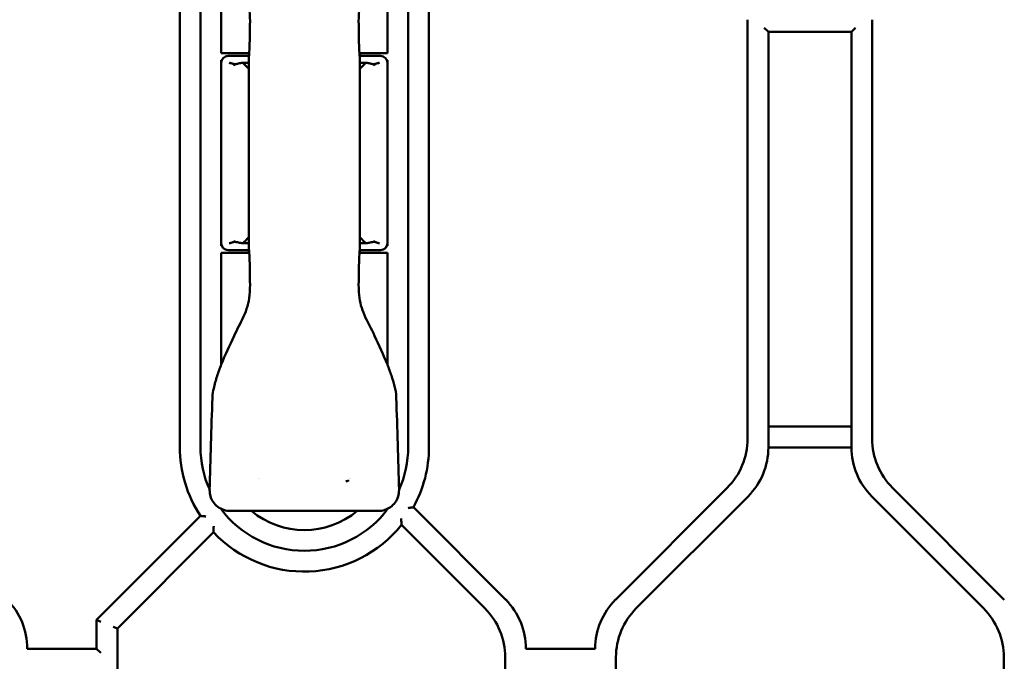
# Model space of a CAD drawing. Header units: millimetres. Extents: x 0 to 14369, y -869 to 2970.
# Tile 13 of 256: x 351 to 493, y 768 to 860. Entities that reach past the tile are written whole.
import ezdxf

# ---------------------------------------------------------------- set-up
doc = ezdxf.new("R2010")
doc.units = ezdxf.units.MM
doc.header["$LTSCALE"] = 10
doc.layers.add('Sichtbar (ISO)', color=7, linetype='Continuous', lineweight=50)

msp = doc.modelspace()

# ---------------------------------------------------------------- linework, layer by layer
at = {"layer": 'Sichtbar (ISO)'}
for p, q in [((377.235, 798.671), (377.235, 883.471)), ((377.235, 883.471), (377.235, 798.671)), ((407.235, 883.471), (407.235, 798.671)), ((407.235, 798.671), (407.235, 883.471)), ((374.235, 874.449), (374.235, 798.671)), ((374.235, 874.449), (374.235, 798.671)), ((380.235, 871.621), (380.235, 855.471)), ((404.235, 855.471), (404.235, 871.621)), ((410.235, 798.671), (410.235, 872.449)), ((410.235, 798.671), (410.235, 872.449)), ((456.235, 860.307), (456.235, 799.834)), ((456.235, 860.307), (456.235, 799.834)), ((474.235, 799.834), (474.235, 860.307)), ((474.235, 860.307), (474.235, 799.834)), ((458.635, 859.15), (459.235, 858.55)), ((471.235, 858.55), (471.835, 859.15)), ((459.235, 798.591), (459.235, 858.55)), ((459.235, 858.55), (471.235, 858.55)), ((459.235, 858.55), (459.235, 798.591)), ((471.235, 858.55), (471.235, 798.591)), ((471.235, 798.591), (471.235, 858.55)), ((380.235, 855.471), (384.273, 855.471)), ((380.235, 854.071), (380.235, 854.471)), ((380.318, 854.471), (380.235, 854.471)), ((380.235, 854.471), (380.294, 854.411)), ((380.235, 854.471), (380.235, 854.071)), ((380.235, 854.471), (380.318, 854.471)), ((380.294, 854.411), (380.235, 854.471)), ((384.248, 855.071), (381.235, 855.071)), ((384.235, 855.471), (384.235, 855.071)), ((384.268, 855.071), (384.26, 855.071)), ((384.284, 855.471), (384.293, 855.471)), ((400.196, 855.471), (404.235, 855.471)), ((403.235, 855.071), (400.221, 855.071)), ((400.235, 855.471), (400.235, 855.071)), ((404.235, 854.471), (404.151, 854.471)), ((404.151, 854.471), (404.235, 854.471)), ((404.235, 854.471), (404.175, 854.411)), ((404.175, 854.411), (404.235, 854.471)), ((404.235, 854.471), (404.235, 854.071)), ((404.235, 854.071), (404.235, 854.471)), ((380.235, 854.071), (380.235, 828.071)), ((384.241, 854.071), (383.299, 854.071)), ((401.171, 854.071), (400.237, 854.071)), ((404.235, 854.071), (404.235, 828.071)), ((380.235, 827.671), (380.235, 828.071)), ((380.235, 828.071), (380.235, 827.671)), ((380.235, 827.671), (380.294, 827.73)), ((380.294, 827.73), (380.235, 827.671)), ((380.235, 827.671), (380.318, 827.671)), ((380.318, 827.671), (380.235, 827.671)), ((383.299, 828.071), (384.232, 828.071)), ((400.237, 828.071), (401.171, 828.071)), ((404.151, 827.671), (404.235, 827.671)), ((404.235, 827.671), (404.151, 827.671)), ((404.235, 827.671), (404.175, 827.73)), ((404.175, 827.73), (404.235, 827.671)), ((404.235, 828.071), (404.235, 827.671)), ((404.235, 827.671), (404.235, 828.071)), ((384.273, 826.671), (380.235, 826.671)), ((380.235, 826.671), (380.235, 810.52)), ((381.235, 827.071), (384.248, 827.071)), ((384.235, 826.671), (384.235, 827.071)), ((404.235, 826.671), (400.197, 826.671)), ((400.221, 827.071), (403.235, 827.071)), ((400.235, 826.671), (400.235, 827.071)), ((404.235, 810.52), (404.235, 826.671)), ((405.511, 805.883), (405.511, 805.883)), ((471.235, 801.591), (459.235, 801.591)), ((459.235, 801.591), (471.235, 801.591)), ((459.235, 798.591), (471.235, 798.591)), ((471.235, 798.591), (459.235, 798.591)), ((453.306, 792.763), (437.163, 776.621)), ((453.306, 792.763), (437.163, 776.621)), ((493.306, 776.621), (477.163, 792.763)), ((477.163, 792.763), (493.306, 776.621)), ((440.163, 775.378), (456.306, 791.52)), ((456.306, 791.52), (440.163, 775.378)), ((474.163, 791.52), (490.306, 775.378)), ((490.306, 775.378), (474.163, 791.52)), ((381.563, 789.424), (402.906, 789.424)), ((421.306, 776.621), (407.979, 789.947)), ((421.306, 776.621), (407.979, 789.947)), ((377.246, 788.703), (362.235, 773.692)), ((377.246, 788.703), (362.235, 773.692)), ((365.235, 772.449), (379.123, 786.338)), ((379.123, 786.338), (365.235, 772.449)), ((406.276, 787.408), (418.306, 775.378)), ((362.235, 773.692), (362.835, 773.443)), ((362.235, 773.692), (362.235, 769.55)), ((362.235, 773.692), (362.235, 769.55)), ((362.835, 773.443), (362.235, 773.692)), ((365.235, 772.449), (364.635, 772.698)), ((364.635, 772.698), (365.235, 772.449)), ((365.235, 727.571), (365.235, 772.449)), ((365.235, 772.449), (365.235, 727.571)), ((362.235, 769.55), (352.235, 769.55)), ((362.835, 768.95), (362.235, 769.55)), ((434.235, 769.55), (424.235, 769.55)), ((421.235, 768.307), (421.235, 727.571)), ((421.235, 727.571), (421.235, 768.307)), ((437.235, 732.071), (437.235, 768.307)), ((437.235, 768.307), (437.235, 732.071)), ((493.235, 768.307), (493.235, 707.807)), ((493.235, 707.807), (493.235, 768.307))]:
    msp.add_line(p, q, dxfattribs=at)
for centre, radius, start, end in [((381.235, 854.071), 1, 90, 180), ((403.235, 854.071), 1, 0, 90), ((381.235, 828.071), 1, 180, 270), ((403.235, 828.071), 1, 270, 0), ((446.235, 799.834), 10, 315, 0), ((446.235, 799.834), 10, 315, 0), ((484.235, 799.834), 10, 180, 225), ((484.235, 799.834), 10, 180, 225), ((392.235, 798.671), 18, 180, 213.62345), ((392.235, 798.671), 18, 180, 213.62345), ((392.235, 798.671), 15, 180, 204.31706), ((392.235, 798.671), 15, 180, 204.31706), ((392.235, 798.671), 15, 335.68294, 0), ((392.235, 798.671), 15, 335.68294, 0), ((392.235, 798.671), 18, 331.0111, 0), ((392.235, 798.671), 18, 331.0111, 0), ((449.235, 798.591), 10, 315, 0), ((449.235, 798.591), 10, 315, 0), ((481.235, 798.591), 10, 180, 225), ((481.235, 798.591), 10, 180, 225), ((392.235, 798.671), 8, 215.09213, 215.09334), ((392.235, 798.67), 8, 325.50273, 325.50322), ((392.235, 798.671), 15, 216.45074, 323.54986), ((392.235, 798.671), 15, 216.45074, 323.54986), ((392.235, 798.671), 12, 230.40623, 309.59377), ((392.235, 798.671), 18, 223.24708, 321.26671), ((392.235, 798.671), 18, 223.24708, 321.26675), ((342.235, 769.55), 10, 0, 45), ((342.235, 769.55), 10, 0, 45), ((414.235, 769.55), 10, 0, 45), ((414.235, 769.55), 10, 0, 45), ((444.235, 769.55), 10, 135, 180), ((444.235, 769.55), 10, 135, 180), ((411.235, 768.307), 10, 0, 45), ((411.235, 768.307), 10, 0, 45), ((447.235, 768.307), 10, 135, 180), ((447.235, 768.307), 10, 135, 180), ((483.235, 768.307), 10, 0, 45), ((483.235, 768.307), 10, 0, 45)]:
    msp.add_arc(centre, radius, start, end, dxfattribs=at)
for centre, major_axis, ratio, start_param, end_param in [((385.235, 854.836), (1, -0.034), 0.4299466, 3.126804, 3.1562706), ((399.234, 854.836), (1, 0.034), 0.4299438, 6.2685166, 6.2979831), ((385.235, 827.305), (1, 0.034), 0.4299438, 3.126924, 3.1563904), ((399.234, 827.305), (1, -0.034), 0.4299441, 6.2683956, 6.2978627)]:
    msp.add_ellipse(centre, major_axis=major_axis, ratio=ratio, start_param=start_param, end_param=end_param, dxfattribs=at)
for points in [[(384.388, 859.571), (384.388, 860.249), (384.406, 860.93), (384.334, 861.604)], [(400.135, 861.604), (400.063, 860.93), (400.081, 860.249), (400.081, 859.571)], [(381.381, 854.071), (381.466, 854.07), (381.644, 854.04), (381.937, 853.939), (382.129, 853.777), (382.234, 853.727)], [(402.235, 853.727), (402.34, 853.777), (402.532, 853.939), (402.825, 854.04), (403.003, 854.07), (403.088, 854.071)], [(382.234, 828.414), (382.129, 828.364), (381.937, 828.202), (381.644, 828.101), (381.466, 828.071), (381.381, 828.071)], [(403.088, 828.071), (403.003, 828.071), (402.825, 828.101), (402.532, 828.202), (402.34, 828.364), (402.235, 828.414)], [(384.334, 820.537), (384.406, 821.211), (384.388, 821.892), (384.388, 822.571)], [(400.081, 822.571), (400.081, 821.893), (400.063, 821.212), (400.135, 820.538)], [(380.246, 810.549), (380.81, 811.947), (381.452, 813.313), (382.085, 814.681)], [(402.382, 814.685), (403.016, 813.316), (403.658, 811.95), (404.222, 810.551)], [(380.246, 810.549), (380.246, 810.549), (380.246, 810.549), (380.246, 810.549)], [(404.222, 810.551), (404.222, 810.551), (404.222, 810.551), (404.222, 810.551)], [(378.564, 792.445), (378.684, 796.878), (378.815, 801.312), (378.955, 805.745)], [(378.955, 805.745), (378.956, 805.791), (378.957, 805.837), (378.958, 805.884)], [(378.958, 805.884), (378.958, 805.884), (378.958, 805.884), (378.958, 805.884)], [(405.511, 805.883), (405.512, 805.836), (405.513, 805.788), (405.515, 805.74)], [(405.515, 805.74), (405.515, 805.74), (405.515, 805.74), (405.515, 805.74)], [(405.515, 805.74), (405.654, 801.309), (405.785, 796.877), (405.905, 792.445)], [(398.666, 793.879), (398.632, 793.844), (398.555, 793.784), (398.403, 793.721), (398.29, 793.696), (398.229, 793.688)]]:
    msp.add_open_spline(points, degree=3, dxfattribs=at)
for points, knots in [([(384.235, 854.876), (384.305, 855.898), (384.353, 857.017), (384.383, 858.617), (384.388, 859.095), (384.388, 859.571)], [0, 0, 0, 0, 0.17092944, 0.17092944, 0.24232587, 0.24232587, 0.24232587, 0.24232587]), ([(400.082, 859.571), (400.082, 858.428), (400.108, 857.271), (400.18, 855.74), (400.205, 855.301), (400.234, 854.876)], [0, 0, 0, 0, 0.17135021, 0.17135021, 0.24232225, 0.24232225, 0.24232225, 0.24232225]), ([(384.237, 854.691), (384.24, 853.449), (384.236, 852.208), (384.235, 850.966), (384.23, 847.667), (384.235, 844.369), (384.235, 841.07)], [0.00000258, 0.00000258, 0.00000258, 0.00000258, 0.27351948, 0.27351948, 0.27351948, 1, 1, 1, 1]), ([(384.235, 854.864), (384.235, 854.861), (384.235, 854.857), (384.235, 854.848), (384.235, 854.843), (384.235, 854.824), (384.235, 854.808), (384.235, 854.761), (384.235, 854.724), (384.237, 854.691)], [-0.0095081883, -0.0095081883, -0.0095081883, -0.0095081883, -0.0085306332, -0.0085306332, -0.0074950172, -0.0074950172, -0.0051323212, -0.0051323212, -0.0002609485, -0.0002609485, -0.0002609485, -0.0002609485]), ([(400.235, 841.07), (400.235, 844.369), (400.231, 847.667), (400.234, 850.966), (400.236, 852.207), (400.238, 853.449), (400.237, 854.691)], [0, 0, 0, 0, 0.7264823, 0.7264823, 0.7264823, 1, 1, 1, 1]), ([(400.235, 854.724), (400.235, 854.747), (400.235, 854.771), (400.235, 854.808), (400.235, 854.824), (400.235, 854.843), (400.235, 854.848), (400.235, 854.857), (400.235, 854.861), (400.235, 854.864)], [-0.007705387, -0.007705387, -0.007705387, -0.007705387, -0.0043992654, -0.0043992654, -0.0020244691, -0.0020244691, -0.0009836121, -0.0009836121, -0.0000009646, -0.0000009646, -0.0000009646, -0.0000009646]), ([(382.72, 853.989), (382.635, 853.967), (382.556, 853.944), (382.422, 853.914), (382.369, 853.905), (382.273, 853.898), (382.233, 853.898), (382.135, 853.904), (382.081, 853.912), (381.872, 853.959), (381.725, 854.018), (381.523, 854.059), (381.481, 854.065), (381.44, 854.068)], [-0.14662937, -0.14662937, -0.14662937, -0.14662937, -0.12154983, -0.12154983, -0.10421704, -0.10421704, -0.09078041, -0.09078041, -0.07273875, -0.07273875, -0.02108659, -0.02108659, -0.0068725, -0.0068725, -0.0068725, -0.0068725]), ([(383.298, 854.071), (383.199, 854.071), (383.104, 854.064), (382.908, 854.035), (382.814, 854.013), (382.72, 853.989)], [-0.046013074, -0.046013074, -0.046013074, -0.046013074, -0.023791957, -0.023791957, -0.000030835, -0.000030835, -0.000030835, -0.000030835]), ([(384.239, 853.153), (384.133, 853.304), (383.837, 853.673), (383.513, 853.945), (383.298, 854.071)], [0.59541916, 0.59541916, 0.59541916, 0.59541916, 0.75, 1, 1, 1, 1]), ([(401.171, 854.071), (400.956, 853.945), (400.635, 853.675), (400.341, 853.31), (400.237, 853.162)], [0, 0, 0, 0, 0.25, 0.40142511, 0.40142511, 0.40142511, 0.40142511]), ([(401.749, 853.989), (401.655, 854.013), (401.561, 854.035), (401.366, 854.064), (401.27, 854.071), (401.171, 854.071)], [-0.046041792, -0.046041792, -0.046041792, -0.046041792, -0.022271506, -0.022271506, -0.000012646, -0.000012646, -0.000012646, -0.000012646]), ([(403.029, 854.068), (402.988, 854.065), (402.947, 854.059), (402.746, 854.019), (402.598, 853.959), (402.388, 853.913), (402.334, 853.904), (402.237, 853.898), (402.196, 853.898), (402.1, 853.905), (402.048, 853.914), (401.914, 853.943), (401.835, 853.967), (401.749, 853.989)], [-0.12129852, -0.12129852, -0.12129852, -0.12129852, -0.10922201, -0.10922201, -0.06425695, -0.06425695, -0.04856015, -0.04856015, -0.03688953, -0.03688953, -0.02185802, -0.02185802, -0.00002355, -0.00002355, -0.00002355, -0.00002355]), ([(384.235, 841.07), (384.235, 837.772), (384.238, 834.474), (384.235, 831.175), (384.233, 829.934), (384.231, 828.692), (384.232, 827.45)], [0, 0, 0, 0, 0.7264857, 0.7264857, 0.7264857, 1, 1, 1, 1]), ([(400.237, 827.45), (400.238, 828.692), (400.236, 829.934), (400.234, 831.175), (400.231, 834.474), (400.235, 837.772), (400.235, 841.07)], [0, 0, 0, 0, 0.2735187, 0.2735187, 0.2735187, 1, 1, 1, 1]), ([(383.298, 828.07), (383.513, 828.196), (383.834, 828.466), (384.128, 828.831), (384.232, 828.979)], [0, 0, 0, 0, 0.25, 0.4014874, 0.4014874, 0.4014874, 0.4014874]), ([(400.237, 828.979), (400.341, 828.831), (400.635, 828.466), (400.956, 828.196), (401.171, 828.07)], [0.59858515, 0.59858515, 0.59858515, 0.59858515, 0.75, 1, 1, 1, 1]), ([(381.44, 828.073), (381.481, 828.076), (381.522, 828.082), (381.723, 828.122), (381.871, 828.182), (382.081, 828.228), (382.135, 828.237), (382.232, 828.243), (382.273, 828.243), (382.369, 828.236), (382.422, 828.227), (382.555, 828.198), (382.634, 828.174), (382.72, 828.152)], [-0.1212985, -0.1212985, -0.1212985, -0.1212985, -0.10922199, -0.10922199, -0.06425694, -0.06425694, -0.04856013, -0.04856013, -0.03688952, -0.03688952, -0.02185801, -0.02185801, -0.00002354, -0.00002354, -0.00002354, -0.00002354]), ([(382.72, 828.152), (382.814, 828.128), (382.908, 828.106), (383.103, 828.077), (383.199, 828.07), (383.298, 828.07)], [-0.046041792, -0.046041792, -0.046041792, -0.046041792, -0.022271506, -0.022271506, -0.000012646, -0.000012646, -0.000012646, -0.000012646]), ([(401.171, 828.07), (401.27, 828.07), (401.366, 828.077), (401.561, 828.106), (401.655, 828.128), (401.749, 828.153)], [-0.046013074, -0.046013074, -0.046013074, -0.046013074, -0.023791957, -0.023791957, -0.000030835, -0.000030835, -0.000030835, -0.000030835]), ([(401.749, 828.153), (401.835, 828.174), (401.913, 828.198), (402.047, 828.227), (402.1, 828.236), (402.196, 828.243), (402.237, 828.243), (402.334, 828.237), (402.388, 828.229), (402.597, 828.182), (402.744, 828.123), (402.946, 828.082), (402.988, 828.076), (403.029, 828.073)], [-0.14662937, -0.14662937, -0.14662937, -0.14662937, -0.12154983, -0.12154983, -0.10421704, -0.10421704, -0.09078041, -0.09078041, -0.07273875, -0.07273875, -0.02108659, -0.02108659, -0.0068725, -0.0068725, -0.0068725, -0.0068725]), ([(384.234, 827.419), (384.235, 827.395), (384.235, 827.371), (384.235, 827.333), (384.235, 827.318), (384.235, 827.298), (384.235, 827.293), (384.235, 827.284), (384.235, 827.28), (384.235, 827.277)], [-0.0077911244, -0.0077911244, -0.0077911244, -0.0077911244, -0.0043992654, -0.0043992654, -0.0020244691, -0.0020244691, -0.0009836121, -0.0009836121, -0.0000009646, -0.0000009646, -0.0000009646, -0.0000009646]), ([(384.388, 822.571), (384.388, 823.713), (384.361, 824.87), (384.289, 826.401), (384.264, 826.84), (384.235, 827.265)], [0, 0, 0, 0, 0.17135021, 0.17135021, 0.24232225, 0.24232225, 0.24232225, 0.24232225]), ([(400.234, 827.265), (400.164, 826.243), (400.116, 825.124), (400.086, 823.524), (400.082, 823.046), (400.082, 822.571)], [0, 0, 0, 0, 0.17092944, 0.17092944, 0.24232601, 0.24232601, 0.24232601, 0.24232601]), ([(400.235, 827.277), (400.235, 827.28), (400.235, 827.284), (400.235, 827.293), (400.235, 827.298), (400.235, 827.317), (400.235, 827.333), (400.235, 827.37), (400.235, 827.394), (400.235, 827.417)], [-0.0093482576, -0.0093482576, -0.0093482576, -0.0093482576, -0.0083704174, -0.0083704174, -0.0073346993, -0.0073346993, -0.0049717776, -0.0049717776, -0.0016775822, -0.0016775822, -0.0016775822, -0.0016775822]), ([(382.085, 814.681), (382.524, 815.628), (383.037, 816.539), (383.902, 818.452), (384.222, 819.487), (384.334, 820.537)], [0, 0, 0, 0, 0.15651231, 0.15651231, 0.31491802, 0.31491802, 0.31491802, 0.31491802]), ([(400.135, 820.538), (400.239, 819.561), (400.521, 818.595), (401.356, 816.669), (401.913, 815.697), (402.382, 814.685)], [0, 0, 0, 0, 0.14745905, 0.14745905, 0.3149037, 0.3149037, 0.3149037, 0.3149037]), ([(378.958, 805.884), (378.965, 806.291), (379.054, 806.695), (379.283, 807.698), (379.455, 808.297), (379.826, 809.449), (380.026, 810.003), (380.246, 810.549)], [0, 0, 0, 0, 0.06116489, 0.06116489, 0.15437397, 0.15437397, 0.24268754, 0.24268754, 0.24268754, 0.24268754]), ([(404.222, 810.551), (404.433, 810.027), (404.626, 809.496), (405.127, 807.958), (405.494, 806.935), (405.511, 805.883)], [0, 0, 0, 0, 0.08470627, 0.08470627, 0.24252831, 0.24252831, 0.24252831, 0.24252831]), ([(381.563, 789.424), (381.243, 789.424), (380.92, 789.476), (380.305, 789.675), (380.006, 789.826), (379.481, 790.213), (379.249, 790.456), (378.9, 790.976), (378.77, 791.255), (378.598, 791.834), (378.556, 792.142), (378.564, 792.445)], [0, 0, 0, 0, 0.04790711, 0.04790711, 0.09693461, 0.09693461, 0.14578289, 0.14578289, 0.19093518, 0.19093518, 0.23639987, 0.23639987, 0.23639987, 0.23639987]), ([(405.905, 792.445), (405.911, 792.126), (405.867, 791.802), (405.68, 791.186), (405.527, 790.888), (405.154, 790.383), (404.932, 790.166), (404.435, 789.813), (404.154, 789.673), (403.556, 789.477), (403.229, 789.424), (402.906, 789.424)], [0, 0, 0, 0, 0.04787908, 0.04787908, 0.09657216, 0.09657216, 0.14207833, 0.14207833, 0.18802012, 0.18802012, 0.2364691, 0.2364691, 0.2364691, 0.2364691]), ([(407.231, 789.847), (407.233, 789.847), (407.235, 789.847), (407.306, 789.856), (407.375, 789.865), (407.507, 789.882), (407.57, 789.891), (407.706, 789.909), (407.775, 789.919), (407.88, 789.933), (407.918, 789.938), (407.967, 789.945), (407.979, 789.947), (407.979, 789.947)], [-0.106987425, -0.106987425, -0.106987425, -0.106987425, -0.106677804, -0.106677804, -0.096285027, -0.096285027, -0.086194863, -0.086194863, -0.073357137, -0.073357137, -0.062870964, -0.062870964, -0.053338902, -0.053338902, -0.053338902, -0.053338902]), ([(407.979, 789.947), (407.979, 789.947), (407.967, 789.945), (407.918, 789.938), (407.88, 789.933), (407.775, 789.919), (407.706, 789.909), (407.57, 789.891), (407.507, 789.882), (407.375, 789.865), (407.306, 789.856), (407.235, 789.847), (407.233, 789.847), (407.231, 789.847)], [0.053338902, 0.053338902, 0.053338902, 0.053338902, 0.062870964, 0.062870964, 0.073357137, 0.073357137, 0.086194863, 0.086194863, 0.096285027, 0.096285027, 0.106677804, 0.106677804, 0.106987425, 0.106987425, 0.106987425, 0.106987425]), ([(378.023, 788.631), (378.021, 788.632), (378.018, 788.632), (377.942, 788.638), (377.868, 788.645), (377.726, 788.658), (377.658, 788.664), (377.518, 788.677), (377.448, 788.684), (377.344, 788.694), (377.306, 788.697), (377.258, 788.702), (377.246, 788.703), (377.246, 788.703)], [-0.000320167, -0.000320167, -0.000320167, -0.000320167, 0, 0, 0.011169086, 0.011169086, 0.021947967, 0.021947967, 0.034840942, 0.034840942, 0.045125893, 0.045125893, 0.05437822, 0.05437822, 0.05437822, 0.05437822]), ([(377.246, 788.703), (377.246, 788.703), (377.258, 788.702), (377.306, 788.697), (377.344, 788.694), (377.448, 788.684), (377.518, 788.677), (377.658, 788.664), (377.726, 788.658), (377.868, 788.645), (377.942, 788.638), (378.018, 788.632), (378.021, 788.632), (378.023, 788.631)], [-0.05437822, -0.05437822, -0.05437822, -0.05437822, -0.045125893, -0.045125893, -0.034840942, -0.034840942, -0.021947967, -0.021947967, -0.011169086, -0.011169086, 0, 0, 0.000320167, 0.000320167, 0.000320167, 0.000320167]), ([(406.217, 788.315), (406.218, 788.312), (406.218, 788.31), (406.225, 788.206), (406.233, 788.103), (406.246, 787.912), (406.251, 787.821), (406.261, 787.663), (406.265, 787.593), (406.271, 787.495), (406.273, 787.461), (406.275, 787.419), (406.276, 787.408), (406.276, 787.408)], [-0.000374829, -0.000374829, -0.000374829, -0.000374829, 0, 0, 0.015300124, 0.015300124, 0.029568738, 0.029568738, 0.042420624, 0.042420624, 0.051737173, 0.051737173, 0.059784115, 0.059784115, 0.059784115, 0.059784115]), ([(406.276, 787.408), (406.276, 787.408), (406.275, 787.419), (406.273, 787.461), (406.271, 787.495), (406.265, 787.593), (406.261, 787.663), (406.251, 787.821), (406.246, 787.912), (406.233, 788.103), (406.225, 788.206), (406.218, 788.31), (406.218, 788.312), (406.217, 788.315)], [-0.059784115, -0.059784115, -0.059784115, -0.059784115, -0.051737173, -0.051737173, -0.042420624, -0.042420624, -0.029568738, -0.029568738, -0.015300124, -0.015300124, 0, 0, 0.000374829, 0.000374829, 0.000374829, 0.000374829]), ([(379.144, 787.207), (379.144, 787.205), (379.144, 787.203), (379.141, 787.107), (379.138, 787.013), (379.133, 786.836), (379.131, 786.752), (379.128, 786.599), (379.126, 786.528), (379.125, 786.428), (379.124, 786.393), (379.123, 786.349), (379.123, 786.338), (379.123, 786.338)], [-0.116629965, -0.116629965, -0.116629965, -0.116629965, -0.116271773, -0.116271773, -0.102243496, -0.102243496, -0.089018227, -0.089018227, -0.076107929, -0.076107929, -0.066511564, -0.066511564, -0.058135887, -0.058135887, -0.058135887, -0.058135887]), ([(379.123, 786.338), (379.123, 786.338), (379.123, 786.349), (379.124, 786.393), (379.125, 786.428), (379.126, 786.528), (379.128, 786.599), (379.131, 786.752), (379.133, 786.836), (379.138, 787.013), (379.141, 787.107), (379.144, 787.203), (379.144, 787.205), (379.144, 787.207)], [0.058135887, 0.058135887, 0.058135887, 0.058135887, 0.066511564, 0.066511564, 0.076107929, 0.076107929, 0.089018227, 0.089018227, 0.102243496, 0.102243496, 0.116271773, 0.116271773, 0.116629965, 0.116629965, 0.116629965, 0.116629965])]:
    msp.add_open_spline(points, degree=3, knots=knots, dxfattribs=at)

doc.saveas('drawing.dxf')
